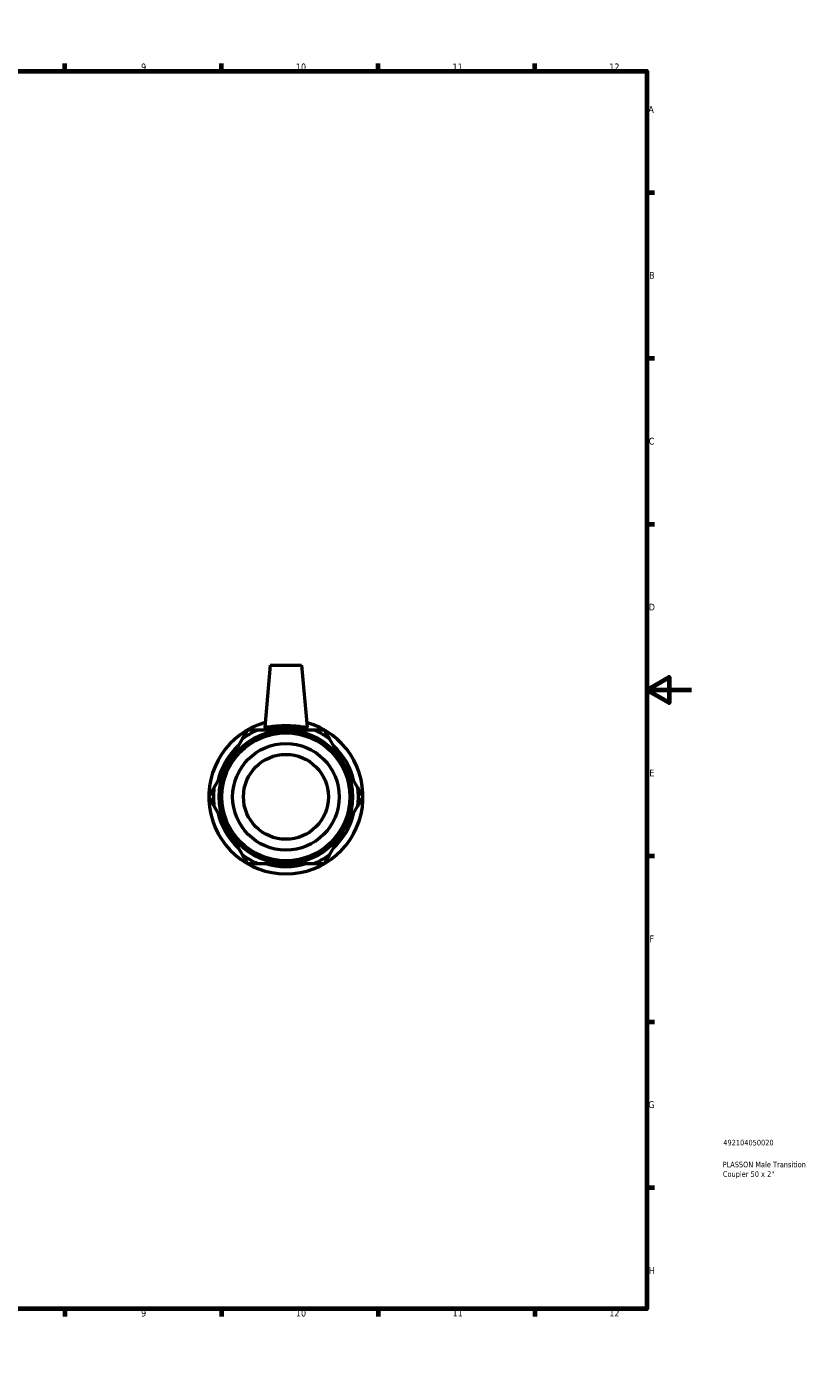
# Model space of a CAD drawing. Header units: millimetres. Extents: x -3 to 895, y -151 to 594.
# Tile 3 of 3: x 543 to 895, y 0 to 594. Entities that reach past the tile are written whole.
import ezdxf

# ---------------------------------------------------------------- set-up
doc = ezdxf.new("R2010")
doc.units = ezdxf.units.MM
for name, color, linetype, lineweight in [('Border (ANSI)', 7, 'Continuous', 70), ('Title (ISO)', 7, 'Continuous', 50), ('Visible (ANSI)', 7, 'Continuous', 50)]:
    doc.layers.add(name, color=color, linetype=linetype, lineweight=lineweight)
doc.styles.add('Note Text (ANSI)', font='tahoma.ttf')
doc.styles.add('Note Text (ISO)', font='tahoma.ttf')

# ---------------------------------------------------------------- blocks, each defined once
blk = doc.blocks.new('Borders Default Border')
at = {"layer": 'Border (ANSI)'}
for p, q in [((70.08, 574), (70.08, 577.45)), ((140.17, 574), (140.17, 577.45)), ((210.25, 574), (210.25, 577.45)), ((280.33, 574), (280.33, 577.45)), ((350.42, 574), (350.42, 577.45)), ((490.58, 574), (490.58, 577.45)), ((560.67, 574), (560.67, 577.45)), ((630.75, 574), (630.75, 577.45)), ((700.83, 574), (700.83, 577.45)), ((770.92, 574), (770.92, 577.45)), ((20, 519.75), (16.55, 519.75)), ((821, 519.75), (824.45, 519.75)), ((20, 445.5), (16.55, 445.5)), ((821, 445.5), (824.45, 445.5)), ((20, 371.25), (16.55, 371.25)), ((821, 371.25), (824.45, 371.25)), ((20, 222.75), (16.55, 222.75)), ((821, 222.75), (824.45, 222.75)), ((20, 148.5), (16.55, 148.5)), ((821, 148.5), (824.45, 148.5)), ((20, 74.25), (16.55, 74.25)), ((821, 74.25), (824.45, 74.25)), ((70.08, 20), (70.08, 16.55)), ((140.17, 20), (140.17, 16.55)), ((210.25, 20), (210.25, 16.55)), ((280.33, 20), (280.33, 16.55)), ((350.42, 20), (350.42, 16.55)), ((490.58, 20), (490.58, 16.55)), ((560.67, 20), (560.67, 16.55)), ((630.75, 20), (630.75, 16.55)), ((700.83, 20), (700.83, 16.55)), ((770.92, 20), (770.92, 16.55))]:
    blk.add_line(p, q, dxfattribs=at)
at = {"layer": 'Border (ANSI)', "flags": 128}
for points in [[(420.5, 594), (420.5, 574), (414.73, 584), (426.27, 584), (420.5, 574)], [(20, 20), (20, 574), (821, 574), (821, 20), (20, 20)], [(0, 297), (20, 297), (10, 302.77), (10, 291.23), (20, 297)], [(841, 297), (821, 297), (831, 302.77), (831, 291.23), (821, 297)], [(420.5, 0), (420.5, 20), (414.73, 10), (426.27, 10), (420.5, 20)]]:
    blk.add_lwpolyline(points, dxfattribs=at)
at = {"layer": 'Border (ANSI)', "color": 230, "true_color": 0xff0080, "attachment_point": 7, "style": 'Note Text (ANSI)'}
for s, insert, char_height in [('1', (34.35, 574.4), 3.05), ('2', (104.2, 574.4), 3.05), ('3', (174.26, 574.34), 3.05), ('4', (244.23, 574.4), 3.05), ('5', (314.48, 574.34), 3.05), ('6', (384.49, 574.34), 3.05), ('7', (454.6, 574.4), 3.05), ('8', (524.63, 574.33), 3.05), ('9', (594.7, 574.34), 3.05), ('10', (663.96, 574.34), 3.048), ('11', (734.04, 574.4), 3.048), ('12', (804.13, 574.4), 3.048), ('A', (16.78, 555.35), 3.05), ('A', (821.63, 555.35), 3.05), ('B', (17.15, 481.1), 3.05), ('B', (821.99, 481.1), 3.05), ('C', (16.95, 406.8), 3.05), ('C', (821.8, 406.8), 3.05), ('D', (16.96, 332.6), 3.05), ('D', (821.81, 332.6), 3.05), ('E', (17.21, 258.35), 3.05), ('E', (822.05, 258.35), 3.05), ('F', (17.29, 184.1), 3.05), ('F', (822.14, 184.1), 3.05), ('G', (16.81, 109.79), 3.05), ('G', (821.66, 109.79), 3.05), ('H', (16.97, 35.6), 3.05), ('H', (821.81, 35.6), 3.05), ('1', (34.35, 16.55), 3.05), ('2', (104.2, 16.55), 3.05), ('3', (174.26, 16.49), 3.05), ('4', (244.23, 16.55), 3.05), ('5', (314.48, 16.49), 3.05), ('6', (384.49, 16.49), 3.05), ('7', (454.6, 16.55), 3.05), ('8', (524.63, 16.48), 3.05), ('9', (594.7, 16.49), 3.05), ('10', (663.96, 16.49), 3.048), ('11', (734.04, 16.55), 3.048), ('12', (804.13, 16.55), 3.048)]:
    blk.add_mtext(s, dxfattribs=dict(at, insert=insert, char_height=char_height))
blk = doc.blocks.new('Title Blocks ISO')
at = {"layer": 'Title (ISO)', "color": 232, "true_color": 0xca0064, "style": 'Note Text (ISO)'}
for tag, p in [('PART_NUMBER_001', (34.16, 73.13)), ('DESCRIPTION_001', (33.84, 63.34)), ('DESCRIPTION_002', (33.98, 59.06))]:
    blk.add_attdef(tag, p, '', height=2.5, dxfattribs=at)

msp = doc.modelspace()

# ---------------------------------------------------------------- linework, layer by layer
at = {"layer": 'Visible (ANSI)'}
for p, q in [((652.506, 308.177), (650.074, 280.386)), ((652.506, 308.177), (666.506, 308.177)), ((666.506, 308.177), (668.937, 280.386)), ((639.936, 275.037), (627.326, 253.196)), ((672.116, 279.055), (646.895, 279.055)), ((691.686, 253.196), (679.076, 275.037)), ((627.326, 245.159), (639.936, 223.318)), ((679.076, 223.318), (691.686, 245.159)), ((646.895, 219.299), (672.116, 219.299))]:
    msp.add_line(p, q, dxfattribs=at)
for radius in [29.807, 28.615, 23.846, 19]:
    msp.add_circle((659.506, 249.177), radius, dxfattribs=at)
for radius, start, end in [(34.5, 105.559225, 74.440775), (31.229, 73.082337, 106.917663), (32.43, 112.882587, 127.117413), (32.43, 52.882587, 67.117413), (31.229, 133.082337, 166.917663), (31.229, 13.082337, 46.917663), (32.43, 172.882587, 187.117413), (32.43, 352.882587, 7.117413), (31.229, 193.082337, 226.917663), (31.229, 313.082337, 346.917663), (32.43, 232.882587, 247.117413), (32.43, 292.882587, 307.117413), (31.229, 253.082337, 286.917663)]:
    msp.add_arc((659.506, 249.177), radius, start, end, dxfattribs=at)
msp.add_open_spline([(668.934, 280.359), (668.905, 280.263), (668.644, 280.234), (667.65, 280.308), (666.918, 280.406), (665.252, 280.614), (664.202, 280.737), (661.911, 280.913), (660.669, 280.964), (658.342, 280.964), (657.1, 280.913), (654.809, 280.737), (653.759, 280.614), (652.093, 280.406), (651.361, 280.308), (650.368, 280.234), (650.106, 280.263), (650.074, 280.367), (650.073, 280.376), (650.074, 280.386)], degree=3, knots=[0, 0, 0, 0, 0.346985, 0.346985, 0.6939701, 0.6939701, 1.0431115, 1.0431115, 1.3922529, 1.3922529, 1.7413943, 1.7413943, 2.0905357, 2.0905357, 2.4375208, 2.4375208, 2.7845058, 2.7845058, 2.8150891, 2.8150891, 2.8150891, 2.8150891], dxfattribs=at)
msp.add_open_spline([(668.937, 280.386), (668.938, 280.376), (668.937, 280.367), (668.934, 280.359)], degree=3, dxfattribs=at)
for points in [[(642.256, 279.055), (641.06, 276.984), (639.936, 275.037)], [(646.895, 279.055), (644.647, 279.055), (642.256, 279.055)], [(676.756, 279.055), (674.364, 279.055), (672.116, 279.055)], [(679.076, 275.037), (677.951, 276.984), (676.756, 279.055)], [(627.326, 253.196), (626.201, 251.249), (625.006, 249.177)], [(694.006, 249.177), (692.81, 251.249), (691.686, 253.196)], [(625.006, 249.177), (626.201, 247.106), (627.326, 245.159)], [(691.686, 245.159), (692.81, 247.106), (694.006, 249.177)], [(639.936, 223.318), (641.06, 221.371), (642.256, 219.299)], [(676.756, 219.299), (677.951, 221.371), (679.076, 223.318)], [(642.256, 219.299), (644.647, 219.299), (646.895, 219.299)], [(672.116, 219.299), (674.364, 219.299), (676.756, 219.299)]]:
    msp.add_rational_spline(points, [1, 1.00241153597, 1], degree=2, dxfattribs=at)

# ---------------------------------------------------------------- block references
msp.add_blockref('Borders Default Border', (0, 0))
msp.add_blockref('Title Blocks ISO', (821, 20)).add_auto_attribs({'PART_NUMBER_001': '492104050020', 'DESCRIPTION_001': 'PLASSON Male Transition', 'DESCRIPTION_002': 'Coupler 50 x 2"'})

doc.saveas('drawing.dxf')
